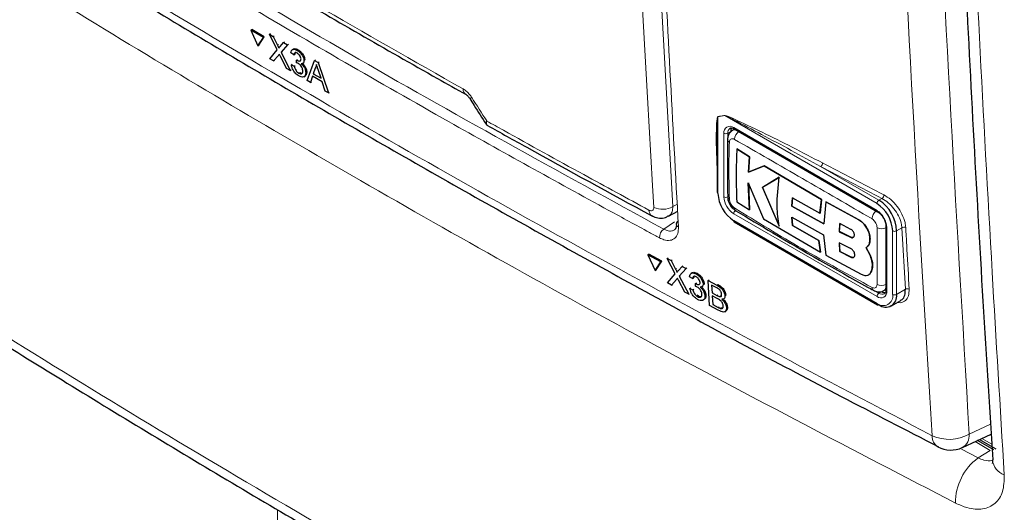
# Paper-space layout 'Blatt2' of a CAD drawing. Header units: millimetres. Extents: x 5 to 418, y 2 to 292.
# Tile 5 of 63: x 127 to 144, y 115 to 124. Entities that reach past the tile are written whole.
import ezdxf

# ---------------------------------------------------------------- set-up
doc = ezdxf.new("R2010")
doc.units = ezdxf.units.MM

psp = doc.layouts.new('Blatt2')

# ---------------------------------------------------------------- linework, layer by layer
at = {"color": 7, "linetype": 'Continuous', "lineweight": 18}
for p, q in [((137.992, 129.338), (138.48, 120.757)), ((131.358, 123.663), (131.376, 123.674)), ((131.375, 123.478), (131.392, 123.489)), ((139.415, 122.393), (139.293, 122.373)), ((139.293, 122.373), (139.293, 120.993)), ((142.157, 120.81), (139.415, 122.393)), ((139.399, 120.932), (139.399, 122.075)), ((139.523, 122.106), (139.47, 122.075)), ((139.47, 122.075), (139.47, 120.932)), ((139.576, 122.177), (142.157, 120.688)), ((141.142, 121.477), (142.192, 120.871)), ((138.48, 120.757), (138.562, 120.801)), ((142.192, 120.871), (142.247, 120.903)), ((142.157, 119.136), (139.576, 120.626)), ((138.317, 120.351), (138.508, 120.485)), ((139.576, 120.504), (142.157, 119.014)), ((141.829, 120.519), (141.831, 120.52)), ((142.333, 120.381), (142.333, 119.238)), ((142.439, 119.177), (142.439, 120.32)), ((142.606, 120.376), (142.51, 120.32)), ((142.51, 120.32), (142.51, 119.177)), ((142.668, 119.268), (142.606, 120.376)), ((141.681, 120.204), (141.683, 120.205)), ((141.687, 119.847), (141.689, 119.848)), ((138.529, 119.632), (138.546, 119.644)), ((138.545, 119.447), (138.562, 119.459)), ((139.272, 119.344), (139.289, 119.356)), ((142.131, 119.233), (142.192, 119.197)), ((142.245, 119.228), (142.192, 119.197)), ((142.51, 119.177), (142.668, 119.268)), ((139.272, 119.159), (139.288, 119.17)), ((139.296, 118.943), (139.313, 118.955)), ((143.818, 116.662), (144.204, 116.84)), ((144.198, 116.371), (143.925, 116.53)), ((144.046, 116.585), (144.226, 116.481)), ((143.678, 116.391), (143.977, 116.234)), ((143.977, 116.234), (144.198, 116.371)), ((131.357, 108.524), (131.357, 115.307))]:
    psp.add_line(p, q, dxfattribs=at)
at = {"color": 7, "linetype": 'Continuous', "lineweight": 25}
for p, q in [((130.88, 123.929), (130.898, 123.941)), ((131.104, 123.799), (130.88, 123.929)), ((130.88, 123.929), (131.005, 123.647)), ((131.121, 123.81), (130.898, 123.941)), ((131.005, 123.647), (131.104, 123.799)), ((131.022, 123.659), (131.121, 123.81)), ((131.104, 123.799), (131.121, 123.81)), ((131.212, 123.859), (131.23, 123.871)), ((131.354, 123.575), (131.212, 123.859)), ((131.212, 123.859), (131.281, 123.819)), ((131.281, 123.819), (131.298, 123.83)), ((131.281, 123.819), (131.358, 123.663)), ((131.005, 123.647), (131.022, 123.659)), ((131.406, 123.635), (131.469, 123.709)), ((131.539, 123.669), (131.423, 123.534)), ((131.469, 123.709), (131.486, 123.72)), ((131.469, 123.709), (131.539, 123.669)), ((131.539, 123.669), (131.556, 123.68)), ((131.219, 123.418), (131.354, 123.575)), ((131.375, 123.478), (131.288, 123.378)), ((131.518, 123.244), (131.41, 123.461)), ((131.423, 123.534), (131.44, 123.545)), ((131.423, 123.534), (131.587, 123.204)), ((131.653, 123.485), (131.601, 123.521)), ((131.645, 123.59), (131.626, 123.578)), ((131.653, 123.485), (131.671, 123.496)), ((131.712, 123.568), (131.729, 123.579)), ((131.288, 123.378), (131.219, 123.418)), ((131.288, 123.378), (131.306, 123.389)), ((131.608, 123.309), (131.625, 123.32)), ((131.608, 123.309), (131.66, 123.284)), ((131.66, 123.284), (131.677, 123.295)), ((131.701, 123.345), (131.703, 123.394)), ((131.703, 123.394), (131.72, 123.405)), ((131.71, 123.389), (131.727, 123.4)), ((131.813, 123.333), (131.832, 123.345)), ((131.834, 123.386), (131.851, 123.397)), ((131.892, 123.026), (132.026, 123.385)), ((132.026, 123.385), (132.043, 123.396)), ((132.026, 123.385), (132.09, 123.347)), ((132.09, 123.347), (132.107, 123.359)), ((132.09, 123.347), (132.278, 122.801)), ((131.587, 123.204), (131.518, 123.244)), ((131.587, 123.204), (131.604, 123.215)), ((131.741, 123.159), (131.757, 123.17)), ((131.836, 123.094), (131.856, 123.106)), ((131.867, 123.172), (131.884, 123.183)), ((131.99, 123.103), (131.953, 122.99)), ((132.163, 123.002), (131.99, 123.103)), ((132.038, 123.246), (132.004, 123.145)), ((132.004, 123.145), (132.022, 123.156)), ((132.004, 123.145), (132.143, 123.065)), ((132.038, 123.246), (132.056, 123.257)), ((132.143, 123.065), (132.096, 123.207)), ((131.953, 122.99), (131.892, 123.026)), ((131.953, 122.99), (131.97, 123.001)), ((132.217, 122.836), (132.163, 123.002)), ((132.278, 122.801), (132.217, 122.836)), ((132.278, 122.801), (132.296, 122.812)), ((139.592, 122.149), (139.554, 122.127)), ((139.586, 122.155), (142.167, 120.665)), ((139.278, 121.78), (139.278, 121.014)), ((139.631, 121.796), (139.633, 121.797)), ((139.861, 121.652), (139.631, 121.796)), ((139.633, 121.797), (139.862, 121.653)), ((139.843, 121.375), (139.861, 121.652)), ((140.123, 121.49), (139.843, 121.375)), ((139.862, 121.653), (139.845, 121.376)), ((139.845, 121.376), (140.125, 121.491)), ((139.861, 121.652), (139.862, 121.653)), ((140.123, 121.49), (140.125, 121.491)), ((141.158, 120.883), (140.123, 121.49)), ((140.125, 121.491), (141.16, 120.884)), ((139.843, 121.375), (139.845, 121.376)), ((139.839, 121.184), (140.114, 120.539)), ((139.86, 120.696), (139.839, 121.184)), ((139.84, 121.185), (139.862, 120.697)), ((140.396, 121.288), (140.092, 121.103)), ((140.094, 121.104), (140.398, 121.289)), ((140.092, 121.103), (140.094, 121.104)), ((140.092, 121.103), (140.393, 120.406)), ((140.395, 120.408), (140.094, 121.104)), ((139.631, 120.84), (139.86, 120.696)), ((140.624, 120.765), (140.636, 120.917)), ((140.637, 120.918), (140.625, 120.766)), ((140.636, 120.917), (141.129, 120.639)), ((141.129, 120.639), (141.158, 120.883)), ((141.16, 120.884), (141.131, 120.64)), ((141.158, 120.883), (141.16, 120.884)), ((141.236, 120.84), (141.197, 120.446)), ((141.236, 120.84), (141.237, 120.841)), ((141.829, 120.519), (141.236, 120.84)), ((141.237, 120.841), (141.831, 120.52)), ((138.4, 120.585), (138.568, 120.675)), ((139.86, 120.696), (139.862, 120.697)), ((140.624, 120.765), (140.625, 120.766)), ((141.197, 120.446), (140.624, 120.765)), ((140.625, 120.766), (141.199, 120.447)), ((141.129, 120.639), (141.131, 120.64)), ((139.586, 120.481), (142.167, 118.991)), ((140.114, 120.539), (141.138, 119.937)), ((140.623, 120.567), (141.196, 120.248)), ((140.635, 120.414), (140.623, 120.567)), ((140.625, 120.568), (140.637, 120.415)), ((141.486, 120.45), (141.478, 120.305)), ((141.48, 120.306), (141.488, 120.451)), ((141.687, 120.347), (141.486, 120.45)), ((140.635, 120.414), (140.637, 120.415)), ((141.108, 120.147), (140.635, 120.414)), ((140.637, 120.415), (141.11, 120.148)), ((141.196, 120.248), (141.235, 119.884)), ((141.478, 120.305), (141.48, 120.306)), ((141.478, 120.305), (141.681, 120.204)), ((141.683, 120.205), (141.48, 120.306)), ((142.319, 120.402), (142.319, 119.259)), ((141.108, 120.147), (141.11, 120.148)), ((141.138, 119.937), (141.108, 120.147)), ((141.11, 120.148), (141.14, 119.939)), ((141.477, 120.104), (141.486, 119.949)), ((141.681, 120.003), (141.477, 120.104)), ((141.488, 119.95), (141.479, 120.105)), ((142.03, 120.176), (142.031, 120.177)), ((138.032, 119.887), (138.049, 119.899)), ((138.281, 119.774), (138.049, 119.899)), ((141.138, 119.937), (141.14, 119.939)), ((141.486, 119.949), (141.488, 119.95)), ((141.486, 119.949), (141.687, 119.847)), ((141.689, 119.848), (141.488, 119.95)), ((142.027, 119.895), (141.959, 120.016)), ((141.96, 120.017), (141.962, 120.018)), ((141.961, 120.017), (142.028, 119.896)), ((142.027, 119.895), (142.028, 119.896)), ((138.264, 119.762), (138.032, 119.887)), ((138.032, 119.887), (138.16, 119.608)), ((138.16, 119.608), (138.264, 119.762)), ((138.177, 119.62), (138.281, 119.774)), ((138.264, 119.762), (138.281, 119.774)), ((138.378, 119.825), (138.395, 119.837)), ((138.524, 119.544), (138.378, 119.825)), ((138.378, 119.825), (138.449, 119.786)), ((138.449, 119.786), (138.466, 119.798)), ((138.449, 119.786), (138.529, 119.632)), ((141.235, 119.884), (141.873, 119.539)), ((138.16, 119.608), (138.177, 119.62)), ((138.382, 119.384), (138.524, 119.544)), ((138.579, 119.606), (138.645, 119.681)), ((138.718, 119.642), (138.596, 119.504)), ((138.645, 119.681), (138.662, 119.692)), ((138.645, 119.681), (138.718, 119.642)), ((138.718, 119.642), (138.734, 119.653)), ((138.825, 119.565), (138.807, 119.552)), ((138.898, 119.545), (138.914, 119.557)), ((142.047, 119.575), (142.048, 119.576)), ((138.455, 119.345), (138.382, 119.384)), ((138.545, 119.447), (138.455, 119.345)), ((138.694, 119.217), (138.582, 119.431)), ((138.596, 119.504), (138.612, 119.516)), ((138.596, 119.504), (138.765, 119.178)), ((138.836, 119.461), (138.781, 119.495)), ((138.836, 119.461), (138.852, 119.472)), ((138.885, 119.322), (138.887, 119.371)), ((138.887, 119.371), (138.904, 119.382)), ((138.895, 119.366), (138.911, 119.378)), ((139.024, 119.366), (139.04, 119.377)), ((139.041, 119.378), (139.038, 119.351)), ((139.114, 119.429), (139.131, 119.44)), ((139.14, 118.976), (139.114, 119.429)), ((139.114, 119.429), (139.272, 119.344)), ((142.006, 119.528), (142.008, 119.529)), ((138.455, 119.345), (138.472, 119.357)), ((138.765, 119.178), (138.694, 119.217)), ((138.765, 119.178), (138.782, 119.189)), ((138.788, 119.284), (138.804, 119.295)), ((138.788, 119.284), (138.842, 119.261)), ((138.842, 119.261), (138.858, 119.272)), ((139.003, 119.313), (139.022, 119.326)), ((139.257, 119.302), (139.177, 119.345)), ((139.177, 119.345), (139.185, 119.205)), ((139.185, 119.205), (139.201, 119.217)), ((139.185, 119.205), (139.272, 119.159)), ((142.279, 119.245), (142.317, 119.267)), ((138.916, 119.167), (138.942, 119.149)), ((138.925, 119.137), (138.942, 119.148)), ((139.027, 119.076), (139.046, 119.089)), ((139.057, 119.153), (139.073, 119.165)), ((139.281, 119.103), (139.188, 119.153)), ((139.188, 119.153), (139.197, 118.997)), ((139.197, 118.997), (139.213, 119.008)), ((139.322, 119.137), (139.339, 119.149)), ((139.395, 119.096), (139.414, 119.109)), ((139.418, 119.152), (139.435, 119.164)), ((142.417, 118.971), (142.585, 119.068)), ((139.298, 118.891), (139.14, 118.976)), ((139.197, 118.997), (139.296, 118.943)), ((139.332, 118.926), (139.349, 118.938)), ((139.418, 118.865), (139.437, 118.878)), ((139.446, 118.938), (139.463, 118.95)), ((143.694, 116.423), (144.215, 116.664)), ((144.262, 116.379), (143.967, 116.549)), ((144.005, 116.567), (144.296, 116.399))]:
    psp.add_line(p, q, dxfattribs=at)
at = {"color": 7, "linetype": 'Continuous', "lineweight": 18, "flags": 128}
psp.add_lwpolyline([(138.136, 120.743), (138.114, 121.138), (138.024, 122.718), (137.649, 129.324)], dxfattribs=at)
at = {"color": 7, "linetype": 'Continuous', "lineweight": 18}
for centre, radius, start, end in [((134.82, 122.87), 0.118, 177.8387, 236.1943), ((134.796, 122.799), 0.102, 284.6474, 308.0898), ((139.238, 122.35), 0.0591, 22.6547, 26.0853), ((139.36, 122.37), 0.0592, 22.968, 26.4077), ((139.507, 122.093), 0.109, 50.7967, 189.214), ((139.434, 122.144), 0.0769, 242.6097, 297.3903), ((139.571, 122.085), 0.101, 127.2774, 185.4814), ((139.599, 122.174), 0.024, 172.7442, 235.9436), ((139.78, 121.952), 0.193, 125.9042, 175.5829), ((139.525, 121.968), 0.0604, 185.4723, 243.6173), ((141.096, 121.542), 0.0796, 305.3773, 359.8199), ((257.426, 343.759), 250.788, 242.38409, 242.66853), ((257.416, 343.739), 250.838, 242.38409, 242.66853), ((142.2, 120.968), 0.0801, 305.7475, 359.8464), ((139.783, 120.95), 0.384, 182.6055, 237.3945), ((139.434, 121), 0.0769, 242.6097, 297.3903), ((139.777, 120.946), 0.307, 182.6055, 237.3945), ((142.233, 120.807), 0.0768, 122.6055, 177.3945), ((138.167, 120.688), 0.117, 177.5069, 235.7509), ((138.294, 121.075), 0.368, 244.5222, 300.2404), ((139.652, 120.623), 0.0768, 122.6055, 177.3945), ((139.649, 120.73), 0.061, 176.9633, 235.557), ((142.266, 120.521), 0.2, 128.0591, 175.9083), ((142.18, 120.684), 0.0239, 172.7016, 236.3692), ((141.95, 120.364), 0.384, 2.6055, 57.3945), ((138.607, 120.453), 0.0667, 187.5586, 246.6459), ((138.436, 120.194), 0.197, 127.3228, 179.8962), ((142.244, 120.559), 0.2, 244.053, 291.9305), ((142.344, 120.404), 0.0252, 185.8575, 245.6111), ((142.475, 120.388), 0.0769, 242.6097, 297.3903), ((142.644, 120.312), 0.0737, 65.2349, 120.7657), ((142.127, 119.299), 0.0604, 176.4643, 234.483), ((142.24, 119.528), 0.192, 244.3933, 294.1897), ((142.226, 119.221), 0.109, 230.7967, 9.214), ((142.233, 119.133), 0.0768, 122.6055, 177.3945), ((142.25, 119.273), 0.0952, 232.5875, 297.5638), ((142.344, 119.261), 0.0251, 185.6948, 245.6253), ((142.706, 119.205), 0.0736, 65.253, 120.867), ((142.18, 119.011), 0.024, 172.7442, 235.9436), ((142.267, 119.149), 0.175, 230.7967, 9.214), ((142.475, 119.245), 0.0769, 242.6097, 297.3903), ((143.457, 117.308), 0.74, 245.6558, 299.1837), ((143.374, 116.62), 0.222, 176.4011, 238.8326), ((143.568, 116.64), 0.251, 299.9621, 4.9775), ((144.577, 115.427), 1.006, 126.6566, 180.2855), ((144.562, 116.235), 0.327, 186.1107, 249.9351)]:
    psp.add_arc(centre, radius, start, end, dxfattribs=at)
at = {"color": 7, "linetype": 'Continuous', "lineweight": 25}
for centre, radius, start, end in [((139.646, 122.111), 0.124, 150.6194, 182.409), ((139.303, 121.016), 0.0251, 185.6948, 245.6253), ((139.907, 121.021), 0.615, 182.6055, 237.3945), ((139.526, 120.944), 0.0607, 183.0563, 243.1913), ((141.825, 120.292), 0.615, 2.6055, 57.3945), ((141.819, 120.289), 0.692, 2.6055, 57.3945), ((138.606, 120.443), 0.0651, 117.6139, 179.3631), ((139.599, 120.501), 0.024, 172.7442, 235.9436), ((142.311, 119.332), 0.124, 237.5906, 269.4202), ((142.316, 119.145), 0.197, 230.7967, 9.214), ((142.177, 119.014), 0.0251, 245.6929, 305.6176), ((143.484, 116.876), 0.5, 242.6929, 294.8105)]:
    psp.add_arc(centre, radius, start, end, dxfattribs=at)
at = {"color": 7, "linetype": 'Continuous', "lineweight": 18}
for points, knots in [([(137.662, 142.99), (137.663, 142.923), (137.672, 142.588), (137.707, 141.181), (137.866, 135.563), (138.146, 128.352), (138.478, 122.267), (138.581, 120.392)], [0, 0, 0, 0, 0.008809, 0.044043, 0.184982, 0.748766, 1, 1, 1, 1]), ([(143.152, 116.634), (143.136, 116.897), (143.052, 118.211), (142.722, 123.744), (142.337, 131.692), (142.136, 138.653), (142.058, 141.325)], [0, 0, 0, 0, 0.032288, 0.161438, 0.678067, 1, 1, 1, 1]), ([(142.725, 141.337), (142.85, 137.193), (143.099, 128.902), (143.579, 120.742), (143.818, 116.662)], [0, 0, 0, 0, 0.4999, 1, 1, 1, 1]), ([(143.351, 140.742), (143.485, 136.498), (143.71, 129.398), (144.132, 121.163), (144.376, 117.144), (144.45, 115.928)], [0, 0, 0, 0, 0.508968, 0.851387, 1, 1, 1, 1]), ([(122.707, 128.437), (122.928, 128.294), (124.037, 127.58), (126.957, 125.738), (131.57, 122.962), (137.26, 119.73), (141.195, 117.662), (143.152, 116.634)], [0, 0, 0, 0, 0.034566, 0.172836, 0.44955, 0.726264, 1, 1, 1, 1]), ([(143.571, 115.422), (141.75, 116.367), (138.107, 118.256), (132.907, 121.17), (127.76, 124.203), (124.465, 126.301), (122.747, 127.394)], [0, 0, 0, 0, 0.249913, 0.500043, 0.739376, 1, 1, 1, 1]), ([(138.239, 120.194), (138.178, 120.227), (137.874, 120.391), (136.602, 121.08), (134.137, 122.447), (130.707, 124.422), (128.288, 125.898), (127.079, 126.637)], [0, 0, 0, 0, 0.015838, 0.079188, 0.332598, 0.666299, 1, 1, 1, 1]), ([(127.162, 126.79), (128.976, 125.687), (132.605, 123.48), (136.412, 121.394), (138.317, 120.351)], [0, 0, 0, 0, 0.499744, 1, 1, 1, 1]), ([(130.296, 125.418), (130.413, 125.349), (130.994, 125.004), (132.451, 124.15), (133.815, 123.377), (134.702, 122.874)], [0, 0, 0, 0, 0.0802422, 0.4012143, 1, 1, 1, 1]), ([(134.702, 122.874), (134.727, 122.858), (134.775, 122.826), (134.827, 122.766), (134.852, 122.729), (134.858, 122.719)], [0, 0, 0, 0, 0.428233, 0.856338, 1, 1, 1, 1]), ([(134.858, 122.719), (134.948, 122.579), (135.038, 122.438), (135.128, 122.297), (135.129, 122.296)], [0, 0, 0, 0, 0.996046, 1, 1, 1, 1]), ([(139.278, 121.4), (139.272, 121.559), (139.262, 121.789), (139.262, 122.057), (139.265, 122.193), (139.269, 122.274), (139.274, 122.322), (139.279, 122.352), (139.283, 122.369), (139.289, 122.376), (139.291, 122.376), (139.291, 122.376)], [0, 0, 0, 0, 0.470485, 0.682967, 0.812238, 0.890335, 0.937214, 0.965179, 0.993268, 0.998399, 1, 1, 1, 1]), ([(139.293, 122.373), (139.293, 122.373), (139.292, 122.372), (139.289, 122.363), (139.287, 122.344), (139.285, 122.319), (139.284, 122.302), (139.283, 122.294)], [0, 0, 0, 0, 0.0139602, 0.0656434, 0.3861491, 0.7150331, 1, 1, 1, 1]), ([(139.291, 122.376), (139.311, 122.379), (139.352, 122.386), (139.392, 122.393), (139.413, 122.396)], [0, 0, 0, 0, 0.4887733, 1, 1, 1, 1]), ([(139.413, 122.396), (139.425, 122.394), (139.477, 122.383), (139.705, 122.277), (140.275, 122.011), (140.812, 121.731), (141.175, 121.542)], [0, 0, 0, 0, 0.021746, 0.094659, 0.385877, 1, 1, 1, 1]), ([(141.142, 121.477), (140.787, 121.672), (140.263, 121.96), (139.701, 122.252), (139.479, 122.368), (139.426, 122.388), (139.415, 122.393)], [0, 0, 0, 0, 0.614896, 0.90624, 0.97887, 1, 1, 1, 1]), ([(135.129, 122.296), (135.128, 122.296), (135.128, 122.295), (135.127, 122.293), (135.124, 122.287), (135.117, 122.273), (135.11, 122.253), (135.116, 122.246), (135.119, 122.242)], [0, 0, 0, 0, 0.011866, 0.036302, 0.092486, 0.236969, 0.635179, 1, 1, 1, 1]), ([(135.129, 122.296), (135.128, 122.296), (135.128, 122.295), (135.127, 122.292), (135.125, 122.285), (135.122, 122.268), (135.12, 122.238), (135.133, 122.225), (135.14, 122.217)], [0, 0, 0, 0, 0.00947, 0.02898, 0.07383, 0.189166, 0.507065, 1, 1, 1, 1]), ([(135.129, 122.296), (135.229, 122.241), (135.808, 121.917), (136.779, 121.381), (137.658, 120.906), (138.05, 120.693)], [0, 0, 0, 0, 0.10352, 0.599934, 1, 1, 1, 1]), ([(139.555, 122.124), (139.56, 122.128), (139.576, 122.141), (139.599, 122.139), (139.617, 122.137)], [0, 0, 0, 0, 0.262069, 1, 1, 1, 1]), ([(121.101, 121.871), (122.877, 120.715), (126.432, 118.403), (131.637, 115.283), (137.221, 112.093), (141.045, 110.079), (143.284, 108.899)], [0, 0, 0, 0, 0.254363, 0.508991, 0.712442, 1, 1, 1, 1]), ([(139.498, 121.914), (139.494, 121.781), (139.485, 121.44), (139.493, 121.098), (139.498, 120.889)], [0, 0, 0, 0, 0.389871, 1, 1, 1, 1]), ([(139.588, 121.966), (139.579, 121.971), (139.559, 121.98), (139.532, 121.977), (139.512, 121.963), (139.501, 121.94), (139.499, 121.922), (139.498, 121.914)], [0, 0, 0, 0, 0.213396, 0.428592, 0.644319, 0.859268, 1, 1, 1, 1]), ([(142.067, 120.536), (141.648, 120.779), (140.81, 121.266), (139.996, 121.733), (139.588, 121.966)], [0, 0, 0, 0, 0.499895, 1, 1, 1, 1]), ([(140.732, 121.493), (140.789, 121.459), (140.902, 121.392), (141.019, 121.326), (141.077, 121.294)], [0, 0, 0, 0, 0.500059, 1, 1, 1, 1]), ([(142.28, 120.968), (142.322, 120.942), (142.407, 120.889), (142.522, 120.763), (142.613, 120.619), (142.663, 120.485), (142.672, 120.409), (142.675, 120.379)], [0, 0, 0, 0, 0.214859, 0.429705, 0.645015, 0.860585, 1, 1, 1, 1]), ([(139.498, 120.889), (139.5, 120.877), (139.502, 120.853), (139.518, 120.813), (139.541, 120.777), (139.566, 120.749), (139.582, 120.738), (139.588, 120.733)], [0, 0, 0, 0, 0.213847, 0.429203, 0.644917, 0.859644, 1, 1, 1, 1]), ([(142.606, 120.376), (142.603, 120.402), (142.595, 120.47), (142.549, 120.591), (142.467, 120.72), (142.362, 120.833), (142.285, 120.88), (142.247, 120.903)], [0, 0, 0, 0, 0.139387, 0.354958, 0.570297, 0.785163, 1, 1, 1, 1]), ([(138.05, 120.693), (138.057, 120.69), (138.074, 120.682), (138.099, 120.68), (138.121, 120.69), (138.135, 120.711), (138.136, 120.732), (138.136, 120.743)], [0, 0, 0, 0, 0.1424488, 0.3561852, 0.5704207, 0.7852495, 1, 1, 1, 1]), ([(138.48, 120.757), (138.477, 120.725), (138.471, 120.661), (138.438, 120.604), (138.407, 120.592), (138.398, 120.589)], [0, 0, 0, 0, 0.419306, 0.839213, 1, 1, 1, 1]), ([(139.588, 120.733), (139.996, 120.483), (140.81, 119.983), (141.648, 119.53), (142.067, 119.303)], [0, 0, 0, 0, 0.499895, 1, 1, 1, 1]), ([(142.157, 120.38), (142.156, 120.392), (142.154, 120.417), (142.138, 120.457), (142.115, 120.493), (142.09, 120.52), (142.073, 120.531), (142.067, 120.536)], [0, 0, 0, 0, 0.213845, 0.429199, 0.644913, 0.859643, 1, 1, 1, 1]), ([(138.581, 120.392), (138.579, 120.349), (138.576, 120.265), (138.52, 120.181), (138.433, 120.142), (138.333, 120.15), (138.265, 120.182), (138.239, 120.194)], [0, 0, 0, 0, 0.214932, 0.429877, 0.644876, 0.859886, 1, 1, 1, 1]), ([(138.317, 120.351), (138.336, 120.341), (138.387, 120.318), (138.458, 120.31), (138.495, 120.332), (138.512, 120.341)], [0, 0, 0, 0, 0.266618, 0.675803, 1, 1, 1, 1]), ([(142.157, 119.355), (142.157, 119.486), (142.157, 119.822), (142.157, 120.168), (142.157, 120.38)], [0, 0, 0, 0, 0.389872, 1, 1, 1, 1]), ([(142.675, 120.379), (142.676, 120.353), (142.684, 120.221), (142.704, 119.852), (142.723, 119.509), (142.737, 119.272)], [0, 0, 0, 0, 0.071295, 0.356473, 1, 1, 1, 1]), ([(142.067, 119.303), (142.077, 119.298), (142.097, 119.29), (142.124, 119.292), (142.144, 119.307), (142.155, 119.329), (142.156, 119.347), (142.157, 119.355)], [0, 0, 0, 0, 0.213395, 0.428589, 0.644315, 0.859265, 1, 1, 1, 1]), ([(142.319, 119.3), (142.315, 119.288), (142.307, 119.263), (142.287, 119.252), (142.277, 119.247)], [0, 0, 0, 0, 0.5014842, 1, 1, 1, 1]), ([(142.737, 119.272), (142.735, 119.229), (142.732, 119.145), (142.674, 119.062), (142.601, 119.021), (142.542, 119.029), (142.522, 119.032)], [0, 0, 0, 0, 0.284595, 0.569208, 0.853206, 1, 1, 1, 1]), ([(144.236, 116.191), (144.233, 116.189), (144.194, 116.171), (144.101, 116.186), (144.012, 116.22), (143.977, 116.234)], [0, 0, 0, 0, 0.044643, 0.61835, 1, 1, 1, 1]), ([(143.571, 115.422), (143.641, 115.391), (143.814, 115.315), (144.071, 115.298), (144.296, 115.4), (144.44, 115.612), (144.447, 115.822), (144.45, 115.928)], [0, 0, 0, 0, 0.142374, 0.356658, 0.571005, 0.785548, 1, 1, 1, 1])]:
    psp.add_open_spline(points, degree=3, knots=knots, dxfattribs=at)
at = {"color": 7, "linetype": 'Continuous', "lineweight": 25}
for points, knots in [([(143.141, 141.015), (143.172, 139.881), (143.255, 136.755), (143.443, 131.554), (143.715, 125.43), (143.984, 120.274), (144.179, 117.213), (144.244, 116.2)], [0, 0, 0, 0, 0.135578, 0.373704, 0.625385, 0.875953, 1, 1, 1, 1]), ([(122.811, 128.237), (122.858, 128.206), (123.871, 127.541), (125.906, 126.265), (128.917, 124.415), (131.987, 122.599), (135.105, 120.814), (138.279, 119.061), (140.996, 117.602), (142.677, 116.738), (143.262, 116.437)], [0, 0, 0, 0, 0.007316, 0.159791, 0.31208, 0.464128, 0.615833, 0.767297, 0.919011, 1, 1, 1, 1]), ([(130.348, 125.316), (130.71, 125.102), (131.995, 124.342), (133.467, 123.496), (134.583, 122.868), (134.754, 122.772)], [0, 0, 0, 0, 0.250003, 0.885128, 1, 1, 1, 1]), ([(131.358, 123.663), (131.363, 123.653), (131.37, 123.638), (131.379, 123.62), (131.381, 123.612), (131.382, 123.608)], [0, 0, 0, 0, 0.561277, 0.781763, 1, 1, 1, 1]), ([(131.382, 123.608), (131.386, 123.613), (131.394, 123.622), (131.402, 123.631), (131.406, 123.635)], [0, 0, 0, 0, 0.56, 1, 1, 1, 1]), ([(131.392, 123.498), (131.389, 123.494), (131.383, 123.487), (131.377, 123.481), (131.375, 123.478)], [0, 0, 0, 0, 0.560002, 1, 1, 1, 1]), ([(131.41, 123.461), (131.407, 123.468), (131.401, 123.48), (131.394, 123.492), (131.392, 123.498)], [0, 0, 0, 0, 0.56, 1, 1, 1, 1]), ([(131.601, 123.521), (131.604, 123.536), (131.609, 123.566), (131.638, 123.588), (131.674, 123.587), (131.699, 123.574), (131.712, 123.568)], [0, 0, 0, 0, 0.280253, 0.559523, 0.779592, 1, 1, 1, 1]), ([(131.648, 123.588), (131.652, 123.591), (131.662, 123.601), (131.692, 123.598), (131.717, 123.585), (131.73, 123.579)], [0, 0, 0, 0, 0.2012, 0.600294, 1, 1, 1, 1]), ([(131.717, 123.515), (131.707, 123.519), (131.688, 123.528), (131.667, 123.523), (131.656, 123.506), (131.654, 123.492), (131.653, 123.485)], [0, 0, 0, 0, 0.280001, 0.559131, 0.77932, 1, 1, 1, 1]), ([(131.687, 123.532), (131.686, 123.532), (131.68, 123.531), (131.674, 123.517), (131.672, 123.503), (131.671, 123.496)], [0, 0, 0, 0, 0.054992, 0.52697, 1, 1, 1, 1]), ([(131.712, 123.568), (131.728, 123.557), (131.76, 123.534), (131.801, 123.484), (131.827, 123.43), (131.832, 123.401), (131.834, 123.386)], [0, 0, 0, 0, 0.2801842, 0.5598553, 0.7799999, 1, 1, 1, 1]), ([(131.782, 123.414), (131.781, 123.424), (131.777, 123.445), (131.759, 123.477), (131.738, 123.501), (131.724, 123.51), (131.717, 123.515)], [0, 0, 0, 0, 0.27946, 0.558952, 0.779255, 1, 1, 1, 1]), ([(131.73, 123.579), (131.746, 123.568), (131.778, 123.546), (131.819, 123.495), (131.845, 123.442), (131.849, 123.412), (131.852, 123.397)], [0, 0, 0, 0, 0.280184, 0.559855, 0.78, 1, 1, 1, 1]), ([(131.742, 123.108), (131.724, 123.12), (131.689, 123.144), (131.646, 123.201), (131.618, 123.259), (131.612, 123.292), (131.608, 123.309)], [0, 0, 0, 0, 0.279911, 0.559249, 0.779476, 1, 1, 1, 1]), ([(131.66, 123.284), (131.663, 123.271), (131.67, 123.245), (131.689, 123.205), (131.715, 123.176), (131.732, 123.164), (131.741, 123.159)], [0, 0, 0, 0, 0.280881, 0.560073, 0.779653, 1, 1, 1, 1]), ([(131.734, 123.331), (131.728, 123.334), (131.716, 123.34), (131.706, 123.343), (131.701, 123.345)], [0, 0, 0, 0, 0.559772, 1, 1, 1, 1]), ([(131.703, 123.394), (131.704, 123.393), (131.707, 123.391), (131.709, 123.389), (131.71, 123.389)], [0, 0, 0, 0, 0.560003, 1, 1, 1, 1]), ([(131.71, 123.389), (131.721, 123.384), (131.741, 123.374), (131.767, 123.373), (131.782, 123.388), (131.782, 123.405), (131.782, 123.414)], [0, 0, 0, 0, 0.2806803, 0.5609514, 0.7800568, 1, 1, 1, 1]), ([(131.815, 123.203), (131.813, 123.216), (131.809, 123.242), (131.787, 123.283), (131.761, 123.313), (131.743, 123.325), (131.734, 123.331)], [0, 0, 0, 0, 0.2797467, 0.5591709, 0.7794436, 1, 1, 1, 1]), ([(131.834, 123.386), (131.834, 123.375), (131.833, 123.355), (131.818, 123.33), (131.797, 123.329), (131.784, 123.328)], [0, 0, 0, 0, 0.280496, 0.561003, 1, 1, 1, 1]), ([(131.784, 123.328), (131.797, 123.316), (131.822, 123.293), (131.848, 123.248), (131.863, 123.207), (131.866, 123.183), (131.867, 123.172)], [0, 0, 0, 0, 0.279807, 0.559185, 0.779408, 1, 1, 1, 1]), ([(131.816, 123.325), (131.824, 123.317), (131.843, 123.299), (131.866, 123.26), (131.881, 123.218), (131.883, 123.195), (131.885, 123.183)], [0, 0, 0, 0, 0.18872, 0.503433, 0.751509, 1, 1, 1, 1]), ([(132.061, 123.314), (132.058, 123.3), (132.053, 123.275), (132.043, 123.255), (132.038, 123.246)], [0, 0, 0, 0, 0.559915, 1, 1, 1, 1]), ([(132.096, 123.207), (132.09, 123.227), (132.078, 123.262), (132.066, 123.298), (132.061, 123.314)], [0, 0, 0, 0, 0.560002, 1, 1, 1, 1]), ([(131.741, 123.159), (131.752, 123.153), (131.776, 123.142), (131.801, 123.151), (131.815, 123.172), (131.815, 123.193), (131.815, 123.203)], [0, 0, 0, 0, 0.279883, 0.558993, 0.779319, 1, 1, 1, 1]), ([(131.867, 123.172), (131.866, 123.152), (131.864, 123.111), (131.83, 123.086), (131.787, 123.085), (131.757, 123.1), (131.742, 123.108)], [0, 0, 0, 0, 0.279401, 0.559064, 0.779378, 1, 1, 1, 1]), ([(131.758, 123.17), (131.77, 123.164), (131.792, 123.153), (131.807, 123.161), (131.814, 123.164)], [0, 0, 0, 0, 0.556828, 1, 1, 1, 1]), ([(131.885, 123.183), (131.884, 123.162), (131.883, 123.128), (131.862, 123.115), (131.854, 123.11)], [0, 0, 0, 0, 0.606083, 1, 1, 1, 1]), ([(134.755, 122.772), (134.755, 122.771), (134.757, 122.771), (134.77, 122.762), (134.787, 122.745), (134.806, 122.724), (134.817, 122.707), (134.821, 122.701)], [0, 0, 0, 0, 0.088719, 0.325385, 0.55699, 0.815514, 1, 1, 1, 1]), ([(134.821, 122.701), (134.848, 122.66), (134.946, 122.506), (135.044, 122.353), (135.116, 122.24)], [0, 0, 0, 0, 0.269026, 1, 1, 1, 1]), ([(135.117, 122.241), (135.122, 122.233), (135.128, 122.223), (135.139, 122.219), (135.142, 122.218)], [0, 0, 0, 0, 0.710226, 1, 1, 1, 1]), ([(135.14, 122.217), (135.376, 122.085), (136.355, 121.539), (137.348, 121), (138.101, 120.591)], [0, 0, 0, 0, 0.2404438, 1, 1, 1, 1]), ([(139.283, 122.294), (139.283, 122.286), (139.281, 122.253), (139.28, 122.176), (139.278, 122.035), (139.277, 121.899), (139.279, 121.805), (139.279, 121.785)], [0, 0, 0, 0, 0.045133, 0.20009, 0.457234, 0.880512, 1, 1, 1, 1]), ([(139.555, 122.124), (139.541, 122.116), (139.509, 122.097), (139.48, 122.045), (139.464, 121.998), (139.467, 121.97), (139.468, 121.963)], [0, 0, 0, 0, 0.250573, 0.570587, 0.893513, 1, 1, 1, 1]), ([(139.511, 122.165), (139.515, 122.167), (139.524, 122.174), (139.551, 122.172), (139.576, 122.159), (139.586, 122.155)], [0, 0, 0, 0, 0.290447, 0.725469, 1, 1, 1, 1]), ([(139.465, 121.963), (139.464, 121.88), (139.458, 121.535), (139.464, 121.197), (139.468, 120.941)], [0, 0, 0, 0, 0.243254, 1, 1, 1, 1]), ([(139.631, 121.796), (139.627, 121.668), (139.615, 121.342), (139.625, 121.029), (139.631, 120.84)], [0, 0, 0, 0, 0.394464, 1, 1, 1, 1]), ([(121.227, 121.627), (121.481, 121.461), (122.648, 120.696), (124.742, 119.335), (127.626, 117.536), (130.627, 115.722), (133.755, 113.898), (136.937, 112.107), (140.151, 110.355), (142.332, 109.219), (143.412, 108.655)], [0, 0, 0, 0, 0.036629, 0.168066, 0.299297, 0.439998, 0.58067, 0.721289, 0.861869, 1, 1, 1, 1]), ([(140.393, 120.406), (140.377, 120.522), (140.34, 120.794), (140.376, 121.108), (140.396, 121.288)], [0, 0, 0, 0, 0.427268, 1, 1, 1, 1]), ([(139.468, 120.938), (139.468, 120.925), (139.466, 120.884), (139.493, 120.813), (139.543, 120.732), (139.591, 120.699), (139.615, 120.682)], [0, 0, 0, 0, 0.127304, 0.412419, 0.716981, 1, 1, 1, 1]), ([(139.616, 120.681), (139.836, 120.549), (140.611, 120.083), (141.441, 119.608), (142.057, 119.27), (142.093, 119.25)], [0, 0, 0, 0, 0.27245, 0.957149, 1, 1, 1, 1]), ([(142.167, 120.665), (142.18, 120.656), (142.21, 120.636), (142.256, 120.583), (142.294, 120.518), (142.315, 120.452), (142.318, 120.417), (142.319, 120.402)], [0, 0, 0, 0, 0.178594, 0.391157, 0.611318, 0.832978, 1, 1, 1, 1]), ([(138.103, 120.595), (138.112, 120.589), (138.152, 120.562), (138.237, 120.547), (138.333, 120.551), (138.381, 120.579), (138.398, 120.589)], [0, 0, 0, 0, 0.10436, 0.466054, 0.813221, 1, 1, 1, 1]), ([(138.541, 120.444), (138.541, 120.443), (138.546, 120.41), (138.534, 120.366), (138.524, 120.344), (138.515, 120.341), (138.512, 120.34)], [0, 0, 0, 0, 0.019853, 0.429805, 0.849694, 1, 1, 1, 1]), ([(142.03, 120.176), (142.028, 120.203), (142.024, 120.258), (141.99, 120.346), (141.94, 120.427), (141.883, 120.486), (141.845, 120.509), (141.829, 120.519)], [0, 0, 0, 0, 0.2145095, 0.4290165, 0.6435823, 0.8581821, 1, 1, 1, 1]), ([(141.831, 120.52), (141.854, 120.505), (141.9, 120.475), (141.96, 120.401), (142.005, 120.317), (142.029, 120.239), (142.031, 120.194), (142.031, 120.177)], [0, 0, 0, 0, 0.214476, 0.428949, 0.643502, 0.858103, 1, 1, 1, 1]), ([(141.681, 120.204), (141.689, 120.201), (141.704, 120.195), (141.724, 120.198), (141.739, 120.209), (141.748, 120.228), (141.75, 120.251), (141.745, 120.278), (141.733, 120.305), (141.715, 120.328), (141.699, 120.341), (141.69, 120.346), (141.687, 120.347)], [0, 0, 0, 0, 0.107912, 0.215821, 0.323761, 0.431549, 0.539075, 0.646323, 0.753352, 0.860272, 0.967233, 1, 1, 1, 1]), ([(141.73, 120.203), (141.73, 120.203), (141.726, 120.199), (141.712, 120.197), (141.695, 120.199), (141.686, 120.204), (141.683, 120.205)], [0, 0, 0, 0, 0.001592, 0.4315, 0.862221, 1, 1, 1, 1]), ([(141.959, 120.016), (141.976, 120.03), (142.009, 120.056), (142.029, 120.117), (142.029, 120.16), (142.03, 120.176)], [0, 0, 0, 0, 0.392094, 0.78422, 1, 1, 1, 1]), ([(142.031, 120.177), (142.03, 120.149), (142.027, 120.094), (141.998, 120.043), (141.971, 120.024), (141.961, 120.017)], [0, 0, 0, 0, 0.391292, 0.782567, 1, 1, 1, 1]), ([(141.687, 119.847), (141.695, 119.843), (141.712, 119.837), (141.733, 119.839), (141.749, 119.85), (141.758, 119.87), (141.758, 119.896), (141.751, 119.925), (141.735, 119.955), (141.714, 119.981), (141.695, 119.996), (141.684, 120.002), (141.681, 120.003)], [0, 0, 0, 0, 0.107231, 0.21447, 0.32152, 0.428468, 0.535456, 0.6426, 0.749981, 0.857628, 0.96549, 1, 1, 1, 1]), ([(142.047, 119.575), (142.057, 119.604), (142.079, 119.662), (142.071, 119.778), (142.041, 119.857), (142.027, 119.895)], [0, 0, 0, 0, 0.3406013, 0.6812116, 1, 1, 1, 1]), ([(142.028, 119.896), (142.044, 119.855), (142.075, 119.773), (142.08, 119.659), (142.059, 119.603), (142.048, 119.576)], [0, 0, 0, 0, 0.340679, 0.681374, 1, 1, 1, 1]), ([(141.74, 119.844), (141.74, 119.844), (141.735, 119.839), (141.72, 119.838), (141.702, 119.841), (141.691, 119.846), (141.689, 119.848)], [0, 0, 0, 0, 0.012533, 0.440497, 0.868653, 1, 1, 1, 1]), ([(138.529, 119.632), (138.535, 119.622), (138.542, 119.608), (138.551, 119.589), (138.553, 119.581), (138.554, 119.577)], [0, 0, 0, 0, 0.561277, 0.781763, 1, 1, 1, 1]), ([(138.554, 119.577), (138.558, 119.583), (138.567, 119.592), (138.575, 119.602), (138.579, 119.606)], [0, 0, 0, 0, 0.56, 1, 1, 1, 1]), ([(138.781, 119.495), (138.784, 119.511), (138.791, 119.541), (138.82, 119.564), (138.858, 119.564), (138.884, 119.551), (138.898, 119.545)], [0, 0, 0, 0, 0.280253, 0.559523, 0.779592, 1, 1, 1, 1]), ([(138.828, 119.562), (138.832, 119.566), (138.844, 119.577), (138.876, 119.575), (138.902, 119.563), (138.915, 119.557)], [0, 0, 0, 0, 0.221141, 0.610272, 1, 1, 1, 1]), ([(138.898, 119.545), (138.914, 119.534), (138.948, 119.513), (138.99, 119.463), (139.017, 119.411), (139.022, 119.381), (139.024, 119.366)], [0, 0, 0, 0, 0.280184, 0.559855, 0.78, 1, 1, 1, 1]), ([(138.915, 119.557), (138.931, 119.546), (138.965, 119.525), (139.007, 119.475), (139.034, 119.423), (139.039, 119.393), (139.041, 119.378)], [0, 0, 0, 0, 0.280184, 0.559855, 0.78, 1, 1, 1, 1]), ([(141.873, 119.539), (141.894, 119.53), (141.937, 119.512), (141.993, 119.517), (142.029, 119.542), (142.042, 119.567), (142.047, 119.575)], [0, 0, 0, 0, 0.284973, 0.569944, 0.854959, 1, 1, 1, 1]), ([(142.048, 119.576), (142.04, 119.559), (142.029, 119.538), (142.01, 119.532), (142.007, 119.531)], [0, 0, 0, 0, 0.84971, 1, 1, 1, 1]), ([(138.563, 119.468), (138.56, 119.464), (138.554, 119.457), (138.548, 119.45), (138.545, 119.447)], [0, 0, 0, 0, 0.5600016, 1, 1, 1, 1]), ([(138.582, 119.431), (138.579, 119.438), (138.572, 119.45), (138.566, 119.462), (138.563, 119.468)], [0, 0, 0, 0, 0.56, 1, 1, 1, 1]), ([(138.902, 119.492), (138.892, 119.497), (138.873, 119.505), (138.85, 119.5), (138.839, 119.483), (138.837, 119.468), (138.836, 119.461)], [0, 0, 0, 0, 0.280001, 0.559131, 0.77932, 1, 1, 1, 1]), ([(138.869, 119.509), (138.869, 119.509), (138.862, 119.507), (138.857, 119.494), (138.854, 119.48), (138.853, 119.473)], [0, 0, 0, 0, 0.030075, 0.514498, 1, 1, 1, 1]), ([(138.887, 119.371), (138.889, 119.37), (138.891, 119.368), (138.894, 119.367), (138.895, 119.366)], [0, 0, 0, 0, 0.560003, 1, 1, 1, 1]), ([(138.895, 119.366), (138.906, 119.361), (138.927, 119.352), (138.954, 119.352), (138.97, 119.367), (138.97, 119.384), (138.97, 119.393)], [0, 0, 0, 0, 0.28068, 0.560951, 0.780057, 1, 1, 1, 1]), ([(138.97, 119.393), (138.968, 119.404), (138.965, 119.425), (138.946, 119.456), (138.924, 119.479), (138.91, 119.488), (138.902, 119.492)], [0, 0, 0, 0, 0.27946, 0.558952, 0.779255, 1, 1, 1, 1]), ([(139.024, 119.366), (139.024, 119.356), (139.023, 119.335), (139.007, 119.31), (138.985, 119.308), (138.972, 119.307)], [0, 0, 0, 0, 0.280496, 0.561003, 1, 1, 1, 1]), ([(138.926, 119.086), (138.908, 119.097), (138.871, 119.121), (138.827, 119.177), (138.798, 119.234), (138.791, 119.267), (138.788, 119.284)], [0, 0, 0, 0, 0.279911, 0.559249, 0.779476, 1, 1, 1, 1]), ([(138.842, 119.261), (138.845, 119.247), (138.852, 119.221), (138.871, 119.182), (138.899, 119.153), (138.916, 119.142), (138.925, 119.137)], [0, 0, 0, 0, 0.280881, 0.560073, 0.779653, 1, 1, 1, 1]), ([(138.919, 119.309), (138.913, 119.312), (138.901, 119.318), (138.89, 119.32), (138.885, 119.322)], [0, 0, 0, 0, 0.559772, 1, 1, 1, 1]), ([(139.003, 119.183), (139.001, 119.196), (138.997, 119.222), (138.975, 119.262), (138.947, 119.292), (138.929, 119.303), (138.919, 119.309)], [0, 0, 0, 0, 0.279747, 0.559171, 0.779444, 1, 1, 1, 1]), ([(138.925, 119.137), (138.938, 119.132), (138.962, 119.121), (138.989, 119.13), (139.003, 119.152), (139.003, 119.172), (139.003, 119.183)], [0, 0, 0, 0, 0.279883, 0.558993, 0.779319, 1, 1, 1, 1]), ([(138.972, 119.307), (138.985, 119.296), (139.011, 119.273), (139.038, 119.229), (139.053, 119.188), (139.056, 119.165), (139.057, 119.153)], [0, 0, 0, 0, 0.279807, 0.559185, 0.779408, 1, 1, 1, 1]), ([(139.005, 119.303), (139.013, 119.296), (139.032, 119.279), (139.055, 119.241), (139.07, 119.2), (139.073, 119.177), (139.074, 119.165)], [0, 0, 0, 0, 0.176256, 0.495804, 0.747691, 1, 1, 1, 1]), ([(139.359, 119.178), (139.357, 119.191), (139.354, 119.211), (139.34, 119.238), (139.31, 119.275), (139.281, 119.29), (139.257, 119.302)], [0, 0, 0, 0, 0.2495123, 0.3750187, 0.5002443, 1, 1, 1, 1]), ([(139.272, 119.344), (139.291, 119.333), (139.328, 119.312), (139.378, 119.261), (139.409, 119.202), (139.415, 119.169), (139.418, 119.152)], [0, 0, 0, 0, 0.281116, 0.560026, 0.780112, 1, 1, 1, 1]), ([(139.289, 119.356), (139.308, 119.345), (139.345, 119.324), (139.395, 119.273), (139.426, 119.214), (139.432, 119.181), (139.435, 119.164)], [0, 0, 0, 0, 0.281116, 0.560026, 0.780112, 1, 1, 1, 1]), ([(142.094, 119.253), (142.106, 119.245), (142.138, 119.225), (142.197, 119.219), (142.25, 119.226), (142.273, 119.243), (142.278, 119.247)], [0, 0, 0, 0, 0.2109836, 0.572295, 0.9067153, 1, 1, 1, 1]), ([(142.319, 119.259), (142.318, 119.245), (142.315, 119.215), (142.303, 119.194), (142.295, 119.191), (142.292, 119.19)], [0, 0, 0, 0, 0.370052, 0.797059, 1, 1, 1, 1]), ([(142.582, 119.073), (142.591, 119.076), (142.628, 119.09), (142.663, 119.156), (142.667, 119.231), (142.668, 119.268)], [0, 0, 0, 0, 0.141527, 0.570733, 1, 1, 1, 1]), ([(139.057, 119.153), (139.056, 119.133), (139.053, 119.092), (139.018, 119.066), (138.973, 119.064), (138.942, 119.079), (138.926, 119.086)], [0, 0, 0, 0, 0.2794007, 0.5590642, 0.7793783, 1, 1, 1, 1]), ([(138.942, 119.149), (138.955, 119.143), (138.978, 119.132), (138.994, 119.141), (139.001, 119.144)], [0, 0, 0, 0, 0.542426, 1, 1, 1, 1]), ([(139.074, 119.165), (139.074, 119.144), (139.073, 119.11), (139.052, 119.097), (139.044, 119.093)], [0, 0, 0, 0, 0.627082, 1, 1, 1, 1]), ([(139.272, 119.159), (139.281, 119.154), (139.298, 119.145), (139.315, 119.139), (139.322, 119.137)], [0, 0, 0, 0, 0.560393, 1, 1, 1, 1]), ([(139.387, 118.971), (139.385, 118.984), (139.381, 119.005), (139.366, 119.034), (139.337, 119.073), (139.305, 119.09), (139.281, 119.103)], [0, 0, 0, 0, 0.2498018, 0.3755461, 0.5011539, 1, 1, 1, 1]), ([(139.322, 119.137), (139.328, 119.136), (139.341, 119.135), (139.358, 119.147), (139.358, 119.167), (139.359, 119.178)], [0, 0, 0, 0, 0.280869, 0.561063, 1, 1, 1, 1]), ([(139.339, 119.149), (139.346, 119.148), (139.356, 119.146), (139.361, 119.152), (139.363, 119.153)], [0, 0, 0, 0, 0.692528, 1, 1, 1, 1]), ([(139.418, 119.152), (139.417, 119.141), (139.416, 119.119), (139.398, 119.092), (139.375, 119.09), (139.36, 119.089)], [0, 0, 0, 0, 0.280336, 0.5608, 1, 1, 1, 1]), ([(139.36, 119.089), (139.373, 119.077), (139.398, 119.055), (139.425, 119.012), (139.442, 118.972), (139.445, 118.949), (139.446, 118.938)], [0, 0, 0, 0, 0.280211, 0.55967, 0.779709, 1, 1, 1, 1]), ([(139.396, 119.082), (139.402, 119.077), (139.42, 119.059), (139.442, 119.024), (139.459, 118.984), (139.462, 118.961), (139.463, 118.95)], [0, 0, 0, 0, 0.16189, 0.487287, 0.743497, 1, 1, 1, 1]), ([(139.296, 118.943), (139.303, 118.94), (139.315, 118.933), (139.327, 118.928), (139.332, 118.926)], [0, 0, 0, 0, 0.5600993, 1, 1, 1, 1]), ([(139.446, 118.938), (139.445, 118.924), (139.445, 118.895), (139.426, 118.866), (139.38, 118.851), (139.332, 118.875), (139.298, 118.891)], [0, 0, 0, 0, 0.187143, 0.374319, 0.560786, 1, 1, 1, 1]), ([(139.332, 118.926), (139.341, 118.923), (139.36, 118.918), (139.378, 118.929), (139.387, 118.947), (139.387, 118.963), (139.387, 118.971)], [0, 0, 0, 0, 0.28029, 0.559018, 0.779402, 1, 1, 1, 1]), ([(139.349, 118.938), (139.359, 118.935), (139.374, 118.93), (139.384, 118.937), (139.387, 118.94)], [0, 0, 0, 0, 0.618149, 1, 1, 1, 1]), ([(139.463, 118.95), (139.462, 118.936), (139.461, 118.908), (139.45, 118.883), (139.438, 118.88), (139.437, 118.879)], [0, 0, 0, 0, 0.4670625, 0.9342082, 1, 1, 1, 1]), ([(144.236, 116.199), (144.236, 116.173), (144.236, 116.132), (144.236, 116.137), (144.236, 116.139)], [0, 0, 0, 0, 0.627567, 1, 1, 1, 1])]:
    psp.add_open_spline(points, degree=3, knots=knots, dxfattribs=at)

doc.saveas('drawing.dxf')
